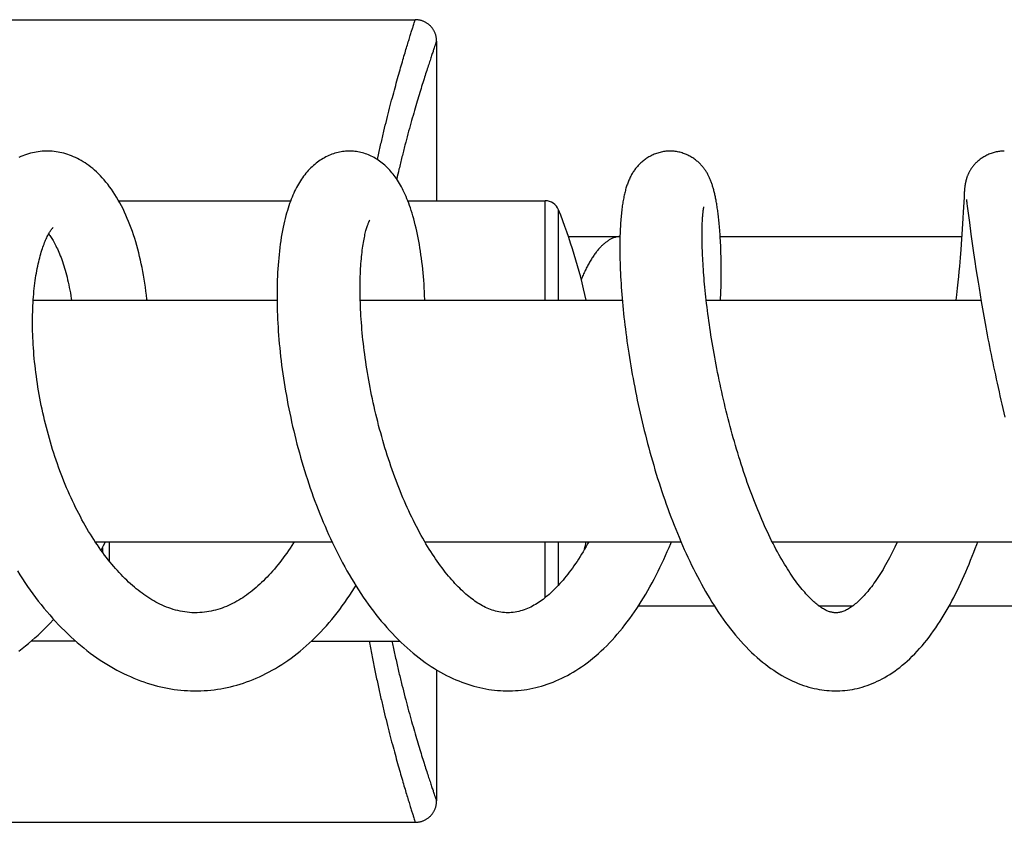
# Model space of a CAD drawing. Header units: millimetres. Extents: x 198 to 322, y 60 to 268.
# Tile 61 of 110: x 287.3 to 294.23, y 100.01 to 105.66. Entities that reach past the tile are written whole.
import ezdxf

# ---------------------------------------------------------------- set-up
doc = ezdxf.new("R2010")
doc.units = ezdxf.units.MM
doc.header["$LTSCALE"] = 30.734
doc.layers.get('0').update_dxf_attribs({"linetype": 'CONTINUOUS'})

msp = doc.modelspace()

# ---------------------------------------------------------------- linework, layer by layer
at = {"color": 7, "linetype": 'Continuous'}
for p, q in [((285.1905, 105.6634), (290.0823, 105.6634)), ((290.2323, 105.5128), (290.2323, 104.3884)), ((293.9503, 104.4559), (293.9498, 104.4494)), ((293.9508, 104.4622), (293.9503, 104.4559)), ((293.9511, 104.4662), (293.9508, 104.4622)), ((293.9515, 104.4701), (293.9511, 104.4662)), ((293.9518, 104.474), (293.9515, 104.4701)), ((293.9522, 104.4779), (293.9518, 104.474)), ((293.9526, 104.4818), (293.9522, 104.4779)), ((293.9531, 104.4857), (293.9526, 104.4818)), ((287.9931, 104.3884), (289.2039, 104.3884)), ((290.0294, 104.3884), (290.9982, 104.3884)), ((293.9476, 104.4135), (293.9419, 104.3076)), ((293.9486, 104.4319), (293.9476, 104.4135)), ((293.9493, 104.4423), (293.9486, 104.4319)), ((293.9498, 104.4494), (293.9493, 104.4423)), ((293.9641, 104.3971), (293.9641, 104.3969)), ((293.9641, 104.3969), (293.9642, 104.3965)), ((293.9642, 104.3965), (293.9644, 104.3956)), ((293.9644, 104.3956), (293.9646, 104.3945)), ((293.9646, 104.3945), (293.9649, 104.3922)), ((293.9649, 104.3922), (293.9654, 104.3891)), ((293.9654, 104.3891), (293.966, 104.3852)), ((293.966, 104.3852), (293.9669, 104.3788)), ((293.9669, 104.3788), (293.9683, 104.3688)), ((293.9683, 104.3688), (293.9707, 104.3506)), ((293.9707, 104.3506), (293.9855, 104.2364)), ((293.9395, 104.266), (293.9372, 104.2261)), ((293.9419, 104.3076), (293.9395, 104.266)), ((293.935, 104.1904), (293.9324, 104.1506)), ((293.9372, 104.2261), (293.935, 104.1904)), ((293.9855, 104.2364), (293.9964, 104.1542)), ((291.1606, 104.1384), (291.524, 104.1384)), ((292.2302, 104.1384), (293.9316, 104.1384)), ((293.9302, 104.1179), (293.9276, 104.0825)), ((293.9324, 104.1506), (293.9302, 104.1179)), ((293.9964, 104.1542), (294.0054, 104.0885)), ((293.9247, 104.0442), (293.9226, 104.0169)), ((293.9276, 104.0825), (293.9247, 104.0442)), ((294.0054, 104.0885), (294.0148, 104.0221)), ((293.9203, 103.9882), (293.9177, 103.9578)), ((293.9226, 104.0169), (293.9203, 103.9882)), ((294.0148, 104.0221), (294.0238, 103.9609)), ((293.9149, 103.9257), (293.9118, 103.8917)), ((293.9177, 103.9578), (293.9149, 103.9257)), ((294.0238, 103.9609), (294.0314, 103.9103)), ((294.0314, 103.9103), (294.04, 103.8552)), ((293.9084, 103.8557), (293.9046, 103.8169)), ((293.9118, 103.8917), (293.9084, 103.8557)), ((294.04, 103.8552), (294.0463, 103.8155)), ((294.0463, 103.8155), (294.0532, 103.7729)), ((294.0532, 103.7729), (294.0607, 103.7272)), ((293.8951, 103.7273), (293.8908, 103.6884)), ((294.0607, 103.7272), (294.0689, 103.6789)), ((287.391, 103.6884), (289.1084, 103.6884)), ((289.6946, 103.6884), (291.5405, 103.6884)), ((292.1319, 103.6884), (294.0673, 103.6884)), ((294.0689, 103.6789), (294.0776, 103.6286)), ((294.0776, 103.6286), (294.0868, 103.577)), ((294.0868, 103.577), (294.0963, 103.5246)), ((287.8275, 101.9884), (289.4954, 101.9884)), ((290.1494, 101.9884), (291.9534, 101.9884)), ((292.5964, 101.9884), (294.5016, 101.9884)), ((287.8778, 101.9457), (287.8778, 101.9159)), ((291.655, 101.5384), (292.1874, 101.5384)), ((292.9235, 101.5384), (293.1669, 101.5384)), ((293.844, 101.5384), (294.7024, 101.5384)), ((287.6901, 101.2884), (287.3768, 101.2884)), ((289.3505, 101.2884), (289.9733, 101.2884)), ((290.2323, 101.0866), (290.2323, 100.164)), ((285.1905, 100.0134), (290.0823, 100.0134))]:
    msp.add_line(p, q, dxfattribs=at)
at = {"color": 9, "linetype": 'Continuous'}
for p, q in [((290.9982, 103.6884), (290.9982, 104.3884)), ((291.091, 103.6884), (291.091, 104.3256)), ((287.9278, 101.8507), (287.9278, 101.9884)), ((290.9982, 101.5957), (290.9982, 101.9884)), ((291.091, 101.6828), (291.091, 101.9884)), ((290.2315, 100.1659), (290.2321, 100.164))]:
    msp.add_line(p, q, dxfattribs=at)
at = {"color": 7, "linetype": 'Continuous'}
for points in [[(290.2323, 105.5134), (290.2323, 105.5156), (290.2321, 105.5203), (290.2319, 105.5249), (290.2314, 105.5295), (290.2309, 105.5341), (290.2302, 105.5386), (290.2293, 105.5432), (290.2283, 105.5477), (290.2272, 105.5522), (290.2259, 105.5566), (290.2245, 105.561), (290.223, 105.5654), (290.2213, 105.5697), (290.2196, 105.5739), (290.2176, 105.5781), (290.2156, 105.5823), (290.2134, 105.5863), (290.2111, 105.5903), (290.2086, 105.5943), (290.2061, 105.5981), (290.2034, 105.6019), (290.2006, 105.6056), (290.1978, 105.6092), (290.1948, 105.6127), (290.1916, 105.6161), (290.1884, 105.6194), (290.1851, 105.6226), (290.1817, 105.6258), (290.1782, 105.6288), (290.1746, 105.6317), (290.1709, 105.6344), (290.1671, 105.6371), (290.1633, 105.6397), (290.1594, 105.6421), (290.1554, 105.6444), (290.1513, 105.6466), (290.1472, 105.6487), (290.143, 105.6506), (290.1387, 105.6524), (290.1344, 105.6541), (290.1301, 105.6556), (290.1257, 105.657), (290.1212, 105.6583), (290.1167, 105.6594), (290.1122, 105.6604), (290.1077, 105.6613), (290.1031, 105.662), (290.0985, 105.6625), (290.0939, 105.663), (290.0893, 105.6633), (290.0847, 105.6634), (290.0823, 105.6634)], [(287.4889, 104.7384), (287.4804, 104.7383), (287.467, 104.7378), (287.4535, 104.737), (287.4399, 104.7357), (287.4263, 104.734), (287.4127, 104.7319), (287.399, 104.7294), (287.3853, 104.7265), (287.3716, 104.7231), (287.3578, 104.7193), (287.3441, 104.715), (287.3304, 104.7103), (287.3166, 104.7052), (287.3029, 104.6996), (287.2893, 104.6936)], [(288.1929, 103.6884), (288.192, 103.6966), (288.1888, 103.725), (288.1852, 103.7531), (288.1814, 103.7811), (288.1773, 103.809), (288.1729, 103.8366), (288.1682, 103.864), (288.1632, 103.8911), (288.1579, 103.9181), (288.1524, 103.9447), (288.1466, 103.9711), (288.1404, 103.9972), (288.134, 104.0231), (288.1273, 104.0486), (288.1204, 104.0739), (288.1131, 104.0989), (288.1055, 104.1236), (288.0976, 104.148), (288.0894, 104.172), (288.0809, 104.1957), (288.0722, 104.2191), (288.0631, 104.2422), (288.0536, 104.2649), (288.0439, 104.2872), (288.0339, 104.3092), (288.0235, 104.3309), (288.0127, 104.3522), (288.0016, 104.3731), (287.9902, 104.3936), (287.9785, 104.4136), (287.9665, 104.4331), (287.9543, 104.4519), (287.9418, 104.4702), (287.9292, 104.4878), (287.9163, 104.5047), (287.9034, 104.5209), (287.8902, 104.5364), (287.877, 104.5513), (287.8637, 104.5655), (287.8503, 104.579), (287.8369, 104.5918), (287.8234, 104.6039), (287.81, 104.6154), (287.7965, 104.6263), (287.783, 104.6366), (287.7695, 104.6462), (287.756, 104.6554), (287.7425, 104.6639), (287.729, 104.672), (287.7154, 104.6795), (287.7019, 104.6866), (287.6883, 104.6931), (287.6747, 104.6992), (287.6611, 104.7048), (287.6475, 104.71), (287.6339, 104.7147), (287.6203, 104.719), (287.6067, 104.7228), (287.593, 104.7263), (287.5794, 104.7292), (287.5658, 104.7318), (287.5522, 104.7339), (287.5386, 104.7356), (287.525, 104.7369), (287.5115, 104.7378), (287.4979, 104.7383), (287.4889, 104.7384)], [(289.6187, 104.7384), (289.6119, 104.7384), (289.6016, 104.738), (289.5912, 104.7373), (289.5807, 104.7363), (289.5702, 104.7349), (289.5596, 104.7332), (289.5489, 104.7312), (289.5381, 104.7288), (289.5274, 104.7261), (289.5166, 104.723), (289.5058, 104.7196), (289.495, 104.7158), (289.4843, 104.7117), (289.4737, 104.7072), (289.4632, 104.7024), (289.4528, 104.6973), (289.4425, 104.6919), (289.4324, 104.6862), (289.4224, 104.6802), (289.4125, 104.6739), (289.4027, 104.6672), (289.393, 104.6602), (289.3834, 104.6528), (289.3738, 104.6451), (289.3644, 104.637), (289.3551, 104.6286), (289.346, 104.6199), (289.3371, 104.6109), (289.3283, 104.6016), (289.3198, 104.592), (289.3114, 104.5822), (289.3033, 104.572), (289.2954, 104.5617), (289.2876, 104.551), (289.2801, 104.5401), (289.2727, 104.5289), (289.2655, 104.5174), (289.2585, 104.5056), (289.2517, 104.4935), (289.245, 104.4811), (289.2385, 104.4684), (289.2322, 104.4554), (289.226, 104.442), (289.2199, 104.4283), (289.214, 104.4142), (289.2082, 104.3997), (289.2025, 104.3848), (289.197, 104.3694), (289.1915, 104.3535), (289.1862, 104.3371), (289.181, 104.3202), (289.1758, 104.3025), (289.1708, 104.2842), (289.1658, 104.265), (289.1609, 104.2448), (289.156, 104.2238), (289.1513, 104.2018), (289.1468, 104.1791), (289.1425, 104.1557), (289.1384, 104.1319), (289.1347, 104.1079), (289.1311, 104.0837), (289.1279, 104.0593), (289.125, 104.0349), (289.1223, 104.0102), (289.1199, 103.9854), (289.1177, 103.9604), (289.1157, 103.9351), (289.1139, 103.9095), (289.1124, 103.8837), (289.1112, 103.8575), (289.1101, 103.8311), (289.1093, 103.8044), (289.1087, 103.7775), (289.1083, 103.7504), (289.1082, 103.7231), (289.1083, 103.6956), (289.1086, 103.668), (289.1092, 103.6402), (289.1099, 103.6122), (289.1109, 103.5842), (289.1122, 103.556), (289.1136, 103.5275), (289.1153, 103.4989), (289.1172, 103.47), (289.1193, 103.441), (289.1217, 103.4117), (289.1243, 103.3822), (289.1272, 103.3526), (289.1303, 103.3227), (289.1336, 103.2927), (289.1371, 103.2625), (289.1409, 103.2322), (289.1449, 103.2018), (289.1492, 103.1712), (289.1537, 103.1406), (289.1584, 103.1099), (289.1634, 103.0791), (289.1686, 103.0482), (289.174, 103.0173), (289.1796, 102.9865), (289.1855, 102.9556), (289.1916, 102.9247), (289.1979, 102.8937), (289.2045, 102.8628), (289.2113, 102.8318), (289.2183, 102.8008), (289.2256, 102.7698), (289.2331, 102.7387), (289.2409, 102.7076), (289.2489, 102.6764), (289.2572, 102.6453), (289.2657, 102.6141), (289.2744, 102.5829), (289.2834, 102.5518), (289.2927, 102.5206), (289.3022, 102.4896), (289.3119, 102.4586), (289.3219, 102.4277), (289.332, 102.3969), (289.3425, 102.3662), (289.3531, 102.3357), (289.364, 102.3053), (289.3751, 102.275), (289.3864, 102.2449), (289.3979, 102.215), (289.4097, 102.1853), (289.4217, 102.1557), (289.4339, 102.1264), (289.4463, 102.0972), (289.4589, 102.0682), (289.4719, 102.0393), (289.4851, 102.0105), (289.4986, 101.9818), (289.5124, 101.9531), (289.5264, 101.9245), (289.5408, 101.8961), (289.5555, 101.8678), (289.5704, 101.8397), (289.5856, 101.8119), (289.601, 101.7842), (289.6167, 101.7568), (289.6327, 101.7297), (289.6489, 101.7028), (289.6653, 101.6763), (289.682, 101.65), (289.699, 101.6241), (289.7161, 101.5985), (289.7336, 101.5733), (289.7512, 101.5485), (289.769, 101.524), (289.7871, 101.4999), (289.8054, 101.4762), (289.824, 101.4529), (289.8429, 101.4299), (289.862, 101.4072), (289.8814, 101.3849), (289.9012, 101.363), (289.9212, 101.3414), (289.9415, 101.3202), (289.9619, 101.2996), (289.9825, 101.2794), (290.0033, 101.2599), (290.0243, 101.2408), (290.0453, 101.2224), (290.0665, 101.2045), (290.0878, 101.1872), (290.1091, 101.1704), (290.1305, 101.1543), (290.152, 101.1388), (290.1735, 101.1239), (290.1951, 101.1097), (290.2167, 101.096), (290.2382, 101.083), (290.2598, 101.0705), (290.2813, 101.0587), (290.3028, 101.0475), (290.3243, 101.0368), (290.3458, 101.0268), (290.3672, 101.0173), (290.3886, 101.0084), (290.41, 101), (290.4313, 100.9922), (290.4525, 100.9849), (290.4738, 100.9782), (290.4949, 100.972), (290.516, 100.9664), (290.537, 100.9613), (290.5579, 100.9567), (290.5787, 100.9527), (290.5994, 100.9491), (290.6201, 100.9461), (290.6406, 100.9436), (290.6611, 100.9416), (290.6815, 100.9401), (290.7018, 100.939), (290.722, 100.9385), (290.7339, 100.9384)], [(290.1495, 103.6884), (290.1494, 103.694), (290.1483, 103.7215), (290.147, 103.7488), (290.1454, 103.7759), (290.1437, 103.8028), (290.1418, 103.8295), (290.1396, 103.8559), (290.1372, 103.8821), (290.1347, 103.9081), (290.1319, 103.9338), (290.1289, 103.9591), (290.1257, 103.9842), (290.1224, 104.0089), (290.1188, 104.0332), (290.115, 104.0573), (290.111, 104.081), (290.1068, 104.1046), (290.1024, 104.1279), (290.0977, 104.1512), (290.0927, 104.1742), (290.0876, 104.1969), (290.0822, 104.2192), (290.0767, 104.2409), (290.071, 104.2619), (290.0653, 104.282), (290.0595, 104.3014), (290.0537, 104.32), (290.0478, 104.3379), (290.0418, 104.3551), (290.0358, 104.3717), (290.0297, 104.3878), (290.0235, 104.4033), (290.0172, 104.4183), (290.0109, 104.4328), (290.0045, 104.4468), (289.9979, 104.4604), (289.9913, 104.4736), (289.9846, 104.4865), (289.9777, 104.4989), (289.9707, 104.5111), (289.9635, 104.5229), (289.9563, 104.5343), (289.9488, 104.5455), (289.9413, 104.5563), (289.9337, 104.5667), (289.9259, 104.5768), (289.918, 104.5866), (289.91, 104.596), (289.9018, 104.6052), (289.8936, 104.614), (289.8851, 104.6226), (289.8765, 104.6308), (289.8678, 104.6388), (289.8588, 104.6466), (289.8498, 104.654), (289.8405, 104.6611), (289.8312, 104.668), (289.8217, 104.6745), (289.8121, 104.6808), (289.8023, 104.6867), (289.7925, 104.6923), (289.7825, 104.6976), (289.7725, 104.7026), (289.7623, 104.7073), (289.752, 104.7117), (289.7416, 104.7158), (289.7311, 104.7195), (289.7205, 104.7229), (289.7099, 104.726), (289.6993, 104.7287), (289.6887, 104.7311), (289.6781, 104.7332), (289.6676, 104.7349), (289.657, 104.7362), (289.6466, 104.7373), (289.6361, 104.738), (289.6258, 104.7384), (289.6187, 104.7384)], [(291.8774, 104.7384), (291.8723, 104.7384), (291.8644, 104.7381), (291.8564, 104.7376), (291.8483, 104.7369), (291.8401, 104.7359), (291.8318, 104.7346), (291.8235, 104.7331), (291.8152, 104.7314), (291.8069, 104.7294), (291.7986, 104.7271), (291.7903, 104.7246), (291.7821, 104.7219), (291.774, 104.719), (291.766, 104.7158), (291.7581, 104.7124), (291.7503, 104.7088), (291.7427, 104.7051), (291.7352, 104.7012), (291.728, 104.6971), (291.7209, 104.6929), (291.714, 104.6886), (291.7074, 104.6842), (291.701, 104.6797), (291.6947, 104.6751), (291.6887, 104.6704), (291.6829, 104.6657), (291.6773, 104.6609), (291.6719, 104.6561), (291.6666, 104.6512), (291.6615, 104.6463), (291.6566, 104.6413), (291.6518, 104.6362), (291.6472, 104.6311), (291.6426, 104.6258), (291.6382, 104.6205), (291.6338, 104.615), (291.6296, 104.6094), (291.6254, 104.6036), (291.6213, 104.5978), (291.6174, 104.5919), (291.6136, 104.5859), (291.6099, 104.5798), (291.6064, 104.5737), (291.6029, 104.5675), (291.5996, 104.5612), (291.5964, 104.5548), (291.5932, 104.5483), (291.5901, 104.5416), (291.5871, 104.5349), (291.5842, 104.5279), (291.5814, 104.5209), (291.5787, 104.5137), (291.576, 104.5065), (291.5735, 104.4991), (291.571, 104.4917), (291.5686, 104.4841), (291.5663, 104.4764), (291.5641, 104.4686), (291.5619, 104.4606), (291.5598, 104.4525), (291.5577, 104.4442), (291.5557, 104.4358), (291.5538, 104.4273), (291.552, 104.4186), (291.5502, 104.4097), (291.5484, 104.4006), (291.5467, 104.3914), (291.5451, 104.3819), (291.5435, 104.3723), (291.542, 104.3624), (291.5405, 104.3523), (291.5391, 104.342), (291.5377, 104.3314), (291.5364, 104.3205), (291.5351, 104.3093), (291.5339, 104.2978), (291.5327, 104.2859), (291.5316, 104.2738), (291.5305, 104.2612), (291.5295, 104.2482), (291.5285, 104.2348), (291.5276, 104.2209), (291.5268, 104.2065), (291.526, 104.1914), (291.5253, 104.1758), (291.5247, 104.1594), (291.5241, 104.1423), (291.5237, 104.1243), (291.5233, 104.1054), (291.523, 104.0856), (291.5229, 104.065), (291.523, 104.0436), (291.5231, 104.0215), (291.5234, 103.9988), (291.5239, 103.9757), (291.5245, 103.9522), (291.5253, 103.9285), (291.5263, 103.9044), (291.5273, 103.8802), (291.5286, 103.8556), (291.53, 103.8308), (291.5315, 103.8057), (291.5332, 103.7803), (291.5351, 103.7547), (291.5371, 103.7288), (291.5392, 103.7026), (291.5416, 103.6762), (291.544, 103.6496), (291.5467, 103.6229), (291.5494, 103.5959), (291.5524, 103.5688), (291.5555, 103.5414), (291.5587, 103.5139), (291.5622, 103.4861), (291.5658, 103.4581), (291.5695, 103.4299), (291.5734, 103.4014), (291.5775, 103.3728), (291.5818, 103.3439), (291.5863, 103.3148), (291.5909, 103.2855), (291.5957, 103.2561), (291.6006, 103.2265), (291.6058, 103.1967), (291.6111, 103.1669), (291.6165, 103.1369), (291.6222, 103.1068), (291.628, 103.0766), (291.6339, 103.0464), (291.6401, 103.0161), (291.6464, 102.9858), (291.6528, 102.9554), (291.6594, 102.925), (291.6662, 102.8946), (291.6732, 102.8641), (291.6803, 102.8336), (291.6877, 102.8031), (291.6951, 102.7725), (291.7028, 102.7418), (291.7107, 102.7111), (291.7187, 102.6804), (291.727, 102.6496), (291.7354, 102.6188), (291.744, 102.588), (291.7527, 102.5573), (291.7617, 102.5265), (291.7708, 102.4958), (291.7801, 102.4651), (291.7896, 102.4345), (291.7993, 102.404), (291.8091, 102.3736), (291.8191, 102.3433), (291.8292, 102.3132), (291.8395, 102.2832), (291.85, 102.2533), (291.8607, 102.2236), (291.8715, 102.194), (291.8825, 102.1646), (291.8936, 102.1353), (291.905, 102.1061), (291.9165, 102.0771), (291.9282, 102.0483), (291.9401, 102.0196), (291.9522, 101.9911), (291.9645, 101.9627), (291.9769, 101.9346), (291.9896, 101.9066), (292.0024, 101.8788), (292.0154, 101.8512), (292.0286, 101.8239), (292.042, 101.7967), (292.0555, 101.7699), (292.0693, 101.7433), (292.0832, 101.7169), (292.0973, 101.6908), (292.1117, 101.6649), (292.1262, 101.6393), (292.141, 101.614), (292.156, 101.5889), (292.1712, 101.564), (292.1867, 101.5394), (292.2025, 101.5151), (292.2186, 101.491), (292.2349, 101.4671), (292.2515, 101.4435), (292.2684, 101.4202), (292.2856, 101.3972), (292.3031, 101.3746), (292.3208, 101.3523), (292.3388, 101.3305), (292.357, 101.3091), (292.3754, 101.2882), (292.3941, 101.2678), (292.4129, 101.2479), (292.4318, 101.2286), (292.451, 101.2099), (292.4702, 101.1918), (292.4896, 101.1743), (292.5091, 101.1575)], [(292.2327, 103.6884), (292.2333, 103.7027), (292.2343, 103.729), (292.2351, 103.755), (292.2358, 103.7807), (292.2364, 103.8061), (292.2368, 103.8314), (292.2371, 103.8564), (292.2372, 103.8813), (292.2373, 103.9058), (292.2372, 103.9299), (292.2369, 103.9534), (292.2366, 103.9759), (292.2362, 103.9976), (292.2356, 104.0183), (292.235, 104.0382), (292.2343, 104.0572), (292.2336, 104.0755), (292.2328, 104.093), (292.2319, 104.1098), (292.231, 104.1259), (292.23, 104.1414), (292.2291, 104.1563), (292.228, 104.1707), (292.227, 104.1845), (292.2259, 104.1979), (292.2248, 104.2108), (292.2237, 104.2233), (292.2225, 104.2354), (292.2214, 104.2472), (292.2202, 104.2586), (292.2189, 104.2698), (292.2177, 104.2806), (292.2164, 104.2912), (292.2151, 104.3015), (292.2138, 104.3115), (292.2125, 104.3213), (292.2111, 104.3308), (292.2098, 104.3401), (292.2084, 104.3492), (292.207, 104.3581), (292.2055, 104.3669), (292.2041, 104.3754), (292.2026, 104.3837), (292.2011, 104.3919), (292.1996, 104.4), (292.198, 104.4079), (292.1964, 104.4156), (292.1948, 104.4232), (292.1932, 104.4306), (292.1915, 104.4379), (292.1898, 104.4451), (292.1881, 104.4521), (292.1863, 104.459), (292.1845, 104.4658), (292.1827, 104.4725), (292.1808, 104.479), (292.179, 104.4854), (292.177, 104.4917), (292.1751, 104.498), (292.173, 104.5041), (292.171, 104.5102), (292.1689, 104.5161), (292.1667, 104.522), (292.1645, 104.5277), (292.1623, 104.5333), (292.1601, 104.5388), (292.1578, 104.5442), (292.1554, 104.5495), (292.153, 104.5547), (292.1506, 104.5598), (292.1481, 104.5649), (292.1455, 104.5699), (292.1429, 104.5748), (292.1402, 104.5798), (292.1373, 104.5847), (292.1344, 104.5896), (292.1314, 104.5945), (292.1282, 104.5994), (292.1249, 104.6043), (292.1215, 104.6092), (292.118, 104.614), (292.1144, 104.6188), (292.1106, 104.6236), (292.1068, 104.6283), (292.1028, 104.633), (292.0988, 104.6376), (292.0946, 104.6421), (292.0903, 104.6466), (292.0859, 104.651), (292.0813, 104.6554), (292.0766, 104.6598), (292.0716, 104.6641), (292.0665, 104.6685), (292.0611, 104.6729), (292.0554, 104.6772), (292.0495, 104.6816), (292.0434, 104.6859), (292.037, 104.6901), (292.0304, 104.6943), (292.0235, 104.6984), (292.0164, 104.7024), (292.0091, 104.7062), (292.0016, 104.7099), (291.9939, 104.7134), (291.9862, 104.7166), (291.9783, 104.7197), (291.9703, 104.7226), (291.9623, 104.7252), (291.9542, 104.7276), (291.9461, 104.7298), (291.938, 104.7317), (291.9299, 104.7334), (291.9219, 104.7348), (291.9139, 104.736), (291.906, 104.7369), (291.8981, 104.7376), (291.8903, 104.7381), (291.8826, 104.7384), (291.8774, 104.7384)], [(294.2315, 104.7384), (294.2268, 104.7384), (294.2196, 104.7382), (294.2123, 104.7377), (294.2049, 104.7371), (294.1975, 104.7362), (294.1901, 104.7351), (294.1827, 104.7339), (294.1752, 104.7324), (294.1677, 104.7307), (294.1602, 104.7287), (294.1528, 104.7266), (294.1453, 104.7242), (294.1378, 104.7216), (294.1304, 104.7188), (294.1229, 104.7158), (294.1155, 104.7125), (294.1082, 104.7091), (294.101, 104.7054), (294.094, 104.7016), (294.0872, 104.6977), (294.0806, 104.6936), (294.0743, 104.6895), (294.0682, 104.6853), (294.0623, 104.6811), (294.0567, 104.6768), (294.0513, 104.6725), (294.0461, 104.6681), (294.0411, 104.6638), (294.0363, 104.6593), (294.0317, 104.6549), (294.0273, 104.6504), (294.023, 104.6459), (294.019, 104.6414), (294.0151, 104.637), (294.0114, 104.6325), (294.0079, 104.6281), (294.0046, 104.6237), (294.0015, 104.6194), (293.9985, 104.6151), (293.9957, 104.6109), (293.993, 104.6067), (293.9905, 104.6025), (293.9881, 104.5984), (293.9858, 104.5944), (293.9837, 104.5904), (293.9817, 104.5865), (293.9798, 104.5826), (293.9781, 104.5789), (293.9764, 104.5752), (293.9749, 104.5717), (293.9735, 104.5683), (293.9721, 104.5649), (293.9709, 104.5617), (293.9697, 104.5586), (293.9686, 104.5556), (293.9676, 104.5526), (293.9667, 104.5497), (293.9658, 104.5469), (293.9649, 104.5442), (293.9641, 104.5415), (293.9633, 104.5388), (293.9626, 104.5361), (293.9619, 104.5335), (293.9612, 104.5309), (293.9606, 104.5283), (293.96, 104.5258), (293.9594, 104.5232), (293.9588, 104.5208), (293.9583, 104.5183), (293.9578, 104.5159), (293.9574, 104.5135), (293.9569, 104.5112), (293.9565, 104.5089), (293.9561, 104.5067), (293.9557, 104.5045), (293.9554, 104.5023), (293.955, 104.5001), (293.9547, 104.498), (293.9544, 104.4959), (293.9541, 104.4938), (293.9538, 104.4917), (293.9536, 104.4897), (293.9531, 104.4857)], [(293.0446, 101.4884), (293.0394, 101.4885), (293.0331, 101.4889), (293.0271, 101.4896), (293.0213, 101.4904), (293.0157, 101.4915), (293.0102, 101.4928), (293.0047, 101.4943), (292.9992, 101.4961), (292.9936, 101.4981), (292.9879, 101.5003), (292.9821, 101.5028), (292.9762, 101.5055), (292.9701, 101.5086), (292.9639, 101.5119), (292.9575, 101.5156), (292.9511, 101.5195), (292.9445, 101.5236), (292.9379, 101.5281), (292.9312, 101.5328), (292.9245, 101.5377), (292.9177, 101.5429), (292.9108, 101.5484), (292.9039, 101.5541), (292.8968, 101.5601), (292.8896, 101.5665), (292.8822, 101.5733), (292.8745, 101.5805), (292.8667, 101.5881), (292.8588, 101.5961), (292.8506, 101.6045), (292.8423, 101.6134), (292.8338, 101.6227), (292.8252, 101.6324), (292.8164, 101.6425), (292.8075, 101.6531), (292.7985, 101.6641), (292.7894, 101.6756), (292.7801, 101.6874), (292.7708, 101.6998), (292.7613, 101.7126), (292.7518, 101.7258), (292.7422, 101.7394), (292.7326, 101.7534), (292.723, 101.7677), (292.7133, 101.7825), (292.7036, 101.7977), (292.6937, 101.8133), (292.6838, 101.8295), (292.6738, 101.8463), (292.6637, 101.8636), (292.6535, 101.8813), (292.6433, 101.8995), (292.6332, 101.918), (292.623, 101.9369), (292.6129, 101.9562), (292.6027, 101.9759), (292.5926, 101.9959), (292.5825, 102.0163), (292.5725, 102.0371), (292.5625, 102.0581), (292.5525, 102.0795), (292.5426, 102.1012), (292.5328, 102.1232), (292.5231, 102.1455), (292.5134, 102.168), (292.5038, 102.1908), (292.4942, 102.2138), (292.4848, 102.2371), (292.4754, 102.2606), (292.4661, 102.2843), (292.457, 102.3083), (292.4479, 102.3325), (292.4388, 102.3569), (292.4299, 102.3815), (292.4211, 102.4064), (292.4123, 102.4315), (292.4036, 102.4569), (292.395, 102.4825), (292.3865, 102.5083), (292.378, 102.5343), (292.3697, 102.5605), (292.3615, 102.5869), (292.3533, 102.6133), (292.3453, 102.6399), (292.3375, 102.6665), (292.3297, 102.6933), (292.3221, 102.72), (292.3146, 102.7468), (292.3073, 102.7737), (292.3001, 102.8006), (292.293, 102.8275), (292.286, 102.8545), (292.2791, 102.8815), (292.2724, 102.9085), (292.2658, 102.9356), (292.2593, 102.9627), (292.253, 102.9899), (292.2467, 103.0171), (292.2406, 103.0443), (292.2346, 103.0715), (292.2288, 103.0987), (292.223, 103.1259), (292.2174, 103.1531), (292.212, 103.1801), (292.2067, 103.2071), (292.2015, 103.2339), (292.1965, 103.2606), (292.1916, 103.2871), (292.1868, 103.3134), (292.1822, 103.3396), (292.1777, 103.3657), (292.1734, 103.3916), (292.1692, 103.4173), (292.1652, 103.4428), (292.1613, 103.4682), (292.1575, 103.4935), (292.1538, 103.5185), (292.1503, 103.5434), (292.1469, 103.568), (292.1436, 103.5925), (292.1405, 103.6168), (292.1375, 103.6408), (292.1346, 103.6647), (292.1319, 103.6883), (292.1293, 103.7116), (292.1268, 103.7347), (292.1245, 103.7574), (292.1222, 103.7798), (292.1201, 103.8019), (292.1182, 103.8237), (292.1163, 103.845), (292.1146, 103.866), (292.113, 103.8866), (292.1116, 103.9069), (292.1102, 103.9268), (292.109, 103.9463), (292.1079, 103.9654), (292.1069, 103.9842), (292.1059, 104.0026), (292.1052, 104.0206), (292.1045, 104.0382), (292.1039, 104.0554), (292.1034, 104.0723), (292.103, 104.0887), (292.1027, 104.1047), (292.1025, 104.1203), (292.1024, 104.1354), (292.1024, 104.1499), (292.1024, 104.1639), (292.1025, 104.1771), (292.1027, 104.1897), (292.103, 104.2016), (292.1033, 104.2128), (292.1037, 104.2233), (292.104, 104.2331), (292.1045, 104.2423), (292.1049, 104.251), (292.1054, 104.2592), (292.1059, 104.2669), (292.1064, 104.2741), (292.1069, 104.281), (292.1074, 104.2874), (292.108, 104.2934), (292.1085, 104.2991), (292.1091, 104.3043), (292.1096, 104.3093), (292.1102, 104.3139), (292.1107, 104.3182), (292.1112, 104.3221), (292.1117, 104.3257), (292.1122, 104.329), (292.1127, 104.3319), (292.1131, 104.3346), (292.1136, 104.337), (292.1139, 104.339), (292.1143, 104.3407), (292.1146, 104.3422), (292.1148, 104.3434), (292.115, 104.3443), (292.1152, 104.3449), (292.1152, 104.3451)], [(290.7339, 101.4884), (290.7234, 101.4886), (290.71, 101.4893), (290.6969, 101.4906), (290.6841, 101.4923), (290.6715, 101.4945), (290.6592, 101.4971), (290.647, 101.5002), (290.635, 101.5036), (290.6232, 101.5075), (290.6115, 101.5117), (290.5999, 101.5163), (290.5884, 101.5212), (290.5771, 101.5265), (290.5659, 101.5321), (290.5547, 101.538), (290.5438, 101.5442), (290.533, 101.5506), (290.5224, 101.5572), (290.5119, 101.5641), (290.5017, 101.5711), (290.4914, 101.5784), (290.4812, 101.586), (290.4708, 101.594), (290.4603, 101.6023), (290.4497, 101.6111), (290.439, 101.6203), (290.4282, 101.6298), (290.4173, 101.6397), (290.4063, 101.65), (290.3953, 101.6607), (290.3843, 101.6718), (290.3731, 101.6833), (290.3619, 101.6951), (290.3506, 101.7074), (290.3393, 101.7201), (290.3279, 101.7332), (290.3165, 101.7467), (290.3051, 101.7605), (290.2937, 101.7748), (290.2823, 101.7894), (290.2709, 101.8043), (290.2595, 101.8196), (290.2482, 101.8352), (290.2369, 101.8512), (290.2255, 101.8676), (290.2142, 101.8844), (290.2029, 101.9015), (290.1916, 101.9191), (290.1803, 101.9371), (290.169, 101.9555), (290.1577, 101.9743), (290.1464, 101.9935), (290.1352, 102.0131), (290.124, 102.033), (290.1129, 102.0532), (290.1018, 102.0738), (290.0908, 102.0949), (290.0797, 102.1164), (290.0688, 102.1382), (290.0579, 102.1604), (290.0471, 102.1829), (290.0365, 102.2056), (290.026, 102.2285), (290.0157, 102.2516), (290.0055, 102.2748), (289.9954, 102.2983), (289.9855, 102.322), (289.9758, 102.3459), (289.9661, 102.37), (289.9566, 102.3944), (289.9472, 102.4191), (289.9379, 102.444), (289.9287, 102.4691), (289.9197, 102.4945), (289.9108, 102.52), (289.9021, 102.5456), (289.8935, 102.5714), (289.8851, 102.5974), (289.8769, 102.6234), (289.8688, 102.6495), (289.861, 102.6757), (289.8532, 102.702), (289.8457, 102.7283), (289.8384, 102.7547), (289.8312, 102.7811), (289.8242, 102.8076), (289.8174, 102.8341), (289.8108, 102.8606), (289.8043, 102.8871), (289.7981, 102.9136), (289.792, 102.9402), (289.7861, 102.9668), (289.7803, 102.9935), (289.7748, 103.0201), (289.7694, 103.0467), (289.7642, 103.0733), (289.7592, 103.0999), (289.7544, 103.1263), (289.7498, 103.1527), (289.7453, 103.179), (289.7411, 103.2052), (289.737, 103.2312), (289.7331, 103.2571), (289.7294, 103.2829), (289.7259, 103.3085), (289.7226, 103.3339), (289.7195, 103.3592), (289.7165, 103.3843), (289.7138, 103.4092), (289.7112, 103.4339), (289.7088, 103.4585), (289.7066, 103.4828), (289.7046, 103.5069), (289.7027, 103.5308), (289.701, 103.5545), (289.6995, 103.578), (289.6982, 103.6012), (289.697, 103.6242), (289.696, 103.6469), (289.6952, 103.6693), (289.6945, 103.6914), (289.694, 103.7132), (289.6937, 103.7347), (289.6935, 103.7558), (289.6935, 103.7766), (289.6936, 103.797), (289.6939, 103.817), (289.6943, 103.8366), (289.6948, 103.8558), (289.6955, 103.8746), (289.6963, 103.893), (289.6973, 103.911), (289.6983, 103.9286), (289.6995, 103.9457), (289.7008, 103.9625), (289.7022, 103.9789), (289.7038, 103.9949), (289.7054, 104.0105), (289.7071, 104.0257), (289.7089, 104.0404), (289.7108, 104.0546), (289.7128, 104.0684), (289.7148, 104.0817), (289.7169, 104.0945), (289.7191, 104.1068), (289.7212, 104.1186), (289.7235, 104.1299), (289.7257, 104.1406), (289.728, 104.1509), (289.7302, 104.1606), (289.7325, 104.1698), (289.7348, 104.1785), (289.737, 104.1867), (289.7392, 104.1944), (289.7414, 104.2016), (289.7435, 104.2082), (289.7455, 104.2142), (289.7474, 104.2197), (289.7492, 104.2248), (289.751, 104.2293), (289.7526, 104.2334), (289.7542, 104.2371), (289.7556, 104.2404), (289.7569, 104.2433), (289.7581, 104.2458), (289.7592, 104.248), (289.7601, 104.2498), (289.7609, 104.2512), (289.7615, 104.2523), (289.762, 104.2531), (289.7621, 104.2533)], [(288.5354, 101.4885), (288.5246, 101.4886), (288.5082, 101.4891), (288.4917, 101.4902), (288.4752, 101.4919), (288.4587, 101.494), (288.4422, 101.4967), (288.4258, 101.4998), (288.4094, 101.5035), (288.3931, 101.5077), (288.3769, 101.5124), (288.3609, 101.5175), (288.345, 101.523), (288.3294, 101.529), (288.3139, 101.5353), (288.2987, 101.542), (288.2837, 101.549), (288.269, 101.5564), (288.2545, 101.564), (288.2403, 101.5719), (288.2262, 101.5801), (288.2123, 101.5886), (288.1986, 101.5974), (288.1849, 101.6066), (288.1712, 101.616), (288.1576, 101.6258), (288.1441, 101.636), (288.1305, 101.6465), (288.117, 101.6573), (288.1035, 101.6686), (288.09, 101.6802), (288.0765, 101.6921), (288.0631, 101.7044), (288.0497, 101.717), (288.0364, 101.73), (288.0231, 101.7433), (288.0099, 101.7569), (287.9967, 101.7709), (287.9836, 101.7852), (287.9706, 101.7998), (287.9576, 101.8147), (287.9447, 101.83), (287.9319, 101.8456), (287.919, 101.8616), (287.9062, 101.878), (287.8934, 101.8948), (287.8806, 101.912), (287.8679, 101.9295), (287.8553, 101.9474), (287.8427, 101.9657), (287.8303, 101.9842), (287.8179, 102.0031), (287.8056, 102.0223), (287.7934, 102.0418), (287.7814, 102.0616), (287.7694, 102.0817), (287.7576, 102.1021), (287.7459, 102.1228), (287.7343, 102.1438), (287.7229, 102.1651), (287.7116, 102.1866), (287.7004, 102.2084), (287.6894, 102.2305), (287.6785, 102.2528), (287.6678, 102.2754), (287.6572, 102.2982), (287.6467, 102.3213), (287.6365, 102.3446), (287.6264, 102.3681), (287.6165, 102.3918), (287.6067, 102.4157), (287.5972, 102.4397), (287.5878, 102.464), (287.5786, 102.4884), (287.5696, 102.513), (287.5608, 102.5378), (287.5522, 102.5626), (287.5437, 102.5877), (287.5355, 102.6129), (287.5275, 102.6382), (287.5197, 102.6637), (287.512, 102.6893), (287.5046, 102.715), (287.4974, 102.7408), (287.4904, 102.7667), (287.4836, 102.7926), (287.4771, 102.8185), (287.4708, 102.8444), (287.4647, 102.8703), (287.4588, 102.8962), (287.4532, 102.9221), (287.4478, 102.9479), (287.4427, 102.9738), (287.4377, 102.9996), (287.433, 103.0253), (287.4285, 103.051), (287.4243, 103.0767), (287.4202, 103.1023), (287.4164, 103.1279), (287.4129, 103.1534), (287.4095, 103.1788), (287.4064, 103.2041), (287.4035, 103.2293), (287.4008, 103.2543), (287.3984, 103.2792), (287.3962, 103.3039), (287.3942, 103.3284), (287.3924, 103.3527), (287.3909, 103.3769), (287.3896, 103.4008), (287.3884, 103.4245), (287.3875, 103.4481), (287.3869, 103.4714), (287.3864, 103.4945), (287.3861, 103.5173), (287.3861, 103.54), (287.3862, 103.5625), (287.3865, 103.5847), (287.3871, 103.6066), (287.3878, 103.6283), (287.3887, 103.6496), (287.3899, 103.6707), (287.3911, 103.6914), (287.3926, 103.7118), (287.3943, 103.7319), (287.3961, 103.7516), (287.3981, 103.7709), (287.4002, 103.7899), (287.4025, 103.8084), (287.4049, 103.8267), (287.4075, 103.8445), (287.4102, 103.862), (287.4131, 103.8792), (287.4161, 103.8959), (287.4192, 103.9123), (287.4225, 103.9284), (287.4259, 103.944), (287.4293, 103.9592), (287.4329, 103.9739), (287.4365, 103.9882), (287.4402, 104.002), (287.444, 104.0153), (287.4478, 104.028), (287.4516, 104.0403), (287.4554, 104.052), (287.4593, 104.0633), (287.4632, 104.0741), (287.467, 104.0844), (287.4709, 104.0942), (287.4747, 104.1035), (287.4785, 104.1124), (287.4822, 104.1208), (287.4859, 104.1288), (287.4896, 104.1363), (287.4932, 104.1434), (287.4967, 104.15), (287.5001, 104.1562), (287.5035, 104.162), (287.5066, 104.1673), (287.5097, 104.1722), (287.5126, 104.1766), (287.5154, 104.1807), (287.518, 104.1843), (287.5204, 104.1876), (287.5226, 104.1905), (287.5247, 104.193), (287.5265, 104.1952), (287.5282, 104.197), (287.5296, 104.1986), (287.5308, 104.1998), (287.5317, 104.2007), (287.5319, 104.2009)], [(287.4997, 104.1555), (287.4998, 104.1554), (287.5039, 104.1499), (287.5082, 104.144), (287.5126, 104.1377), (287.517, 104.1309), (287.5216, 104.1238), (287.5263, 104.1162), (287.531, 104.1081), (287.5359, 104.0996), (287.5408, 104.0907), (287.5457, 104.0813), (287.5508, 104.0713), (287.5558, 104.0609), (287.561, 104.05), (287.5661, 104.0386), (287.5712, 104.0267), (287.5764, 104.0144), (287.5815, 104.0016), (287.5866, 103.9883), (287.5917, 103.9745), (287.5966, 103.9603), (287.6016, 103.9457), (287.6064, 103.9308), (287.6111, 103.9154), (287.6158, 103.8997), (287.6203, 103.8836), (287.6247, 103.8672), (287.629, 103.8503), (287.6332, 103.833), (287.6373, 103.8152), (287.6413, 103.797), (287.6452, 103.7783), (287.6489, 103.7593), (287.6524, 103.7399), (287.6558, 103.7202), (287.6591, 103.7001), (287.6608, 103.6884)], [(293.9046, 103.8169), (293.9002, 103.7741), (293.8977, 103.7512), (293.8951, 103.7273)], [(294.0963, 103.5246), (294.1012, 103.4981), (294.1062, 103.4713), (294.1113, 103.4444), (294.1165, 103.4172), (294.1218, 103.3897), (294.1273, 103.362), (294.1328, 103.3341), (294.1385, 103.306), (294.1442, 103.2776), (294.1501, 103.249), (294.1561, 103.2203), (294.1622, 103.1914), (294.1684, 103.1623), (294.1748, 103.1331), (294.1812, 103.1038), (294.1877, 103.0744), (294.1943, 103.0449), (294.2011, 103.0153), (294.2079, 102.9857), (294.2148, 102.9559), (294.2219, 102.9262), (294.229, 102.8963), (294.2363, 102.8664)], [(287.8689, 101.9282), (287.8714, 101.9331), (287.8861, 101.9621), (287.899, 101.9884)], [(289.2291, 101.9884), (289.2237, 101.9798), (289.212, 101.9615), (289.2002, 101.9436), (289.1883, 101.926), (289.1764, 101.9086), (289.1643, 101.8916), (289.1521, 101.8749), (289.1398, 101.8586), (289.1273, 101.8425), (289.1149, 101.8268), (289.1023, 101.8114), (289.0896, 101.7963), (289.0769, 101.7816), (289.0641, 101.7672), (289.0512, 101.7532), (289.0383, 101.7396), (289.0254, 101.7263), (289.0125, 101.7134), (288.9995, 101.7009), (288.9865, 101.6888), (288.9736, 101.6771), (288.9606, 101.6658), (288.9475, 101.6548), (288.9343, 101.644), (288.921, 101.6335), (288.9075, 101.6233), (288.8939, 101.6135), (288.8801, 101.6039), (288.8663, 101.5947), (288.8524, 101.5858), (288.8385, 101.5773), (288.8244, 101.5691), (288.8102, 101.5612), (288.7958, 101.5538), (288.7814, 101.5466), (288.7668, 101.5398), (288.752, 101.5334), (288.7371, 101.5274), (288.722, 101.5217), (288.7068, 101.5165), (288.6915, 101.5116), (288.676, 101.5072), (288.6604, 101.5033), (288.6446, 101.4997), (288.6287, 101.4967), (288.6127, 101.4941), (288.5964, 101.492), (288.5801, 101.4903), (288.5636, 101.4892), (288.5469, 101.4886), (288.5353, 101.4885)], [(291.3042, 101.9884), (291.2962, 101.9739), (291.2856, 101.9551), (291.275, 101.9366), (291.2643, 101.9185), (291.2536, 101.9009), (291.2429, 101.8836), (291.2321, 101.8668), (291.2214, 101.8504), (291.2106, 101.8343), (291.1998, 101.8186), (291.1889, 101.8033), (291.178, 101.7883), (291.1671, 101.7737), (291.1561, 101.7594), (291.1451, 101.7455), (291.134, 101.7319), (291.123, 101.7187), (291.1119, 101.7059), (291.1008, 101.6935), (291.0898, 101.6815), (291.0788, 101.6699), (291.0679, 101.6586), (291.0569, 101.6478), (291.046, 101.6373), (291.0352, 101.6273), (291.0243, 101.6176), (291.0136, 101.6083), (291.003, 101.5995), (290.9924, 101.591), (290.9819, 101.583), (290.9715, 101.5752), (290.961, 101.5678), (290.9505, 101.5607), (290.9399, 101.5538), (290.9291, 101.5472), (290.9182, 101.5408), (290.9071, 101.5347), (290.8957, 101.5289), (290.8842, 101.5234), (290.8725, 101.5181), (290.8605, 101.5132), (290.8484, 101.5087), (290.8361, 101.5046), (290.8236, 101.5009), (290.811, 101.4976), (290.7981, 101.4948), (290.7851, 101.4925), (290.7719, 101.4907), (290.7585, 101.4894), (290.7448, 101.4886), (290.7339, 101.4884)], [(290.7339, 100.9384), (290.7467, 100.9385), (290.7671, 100.9391), (290.7875, 100.9402), (290.8079, 100.9417), (290.8283, 100.9438), (290.8487, 100.9463), (290.8691, 100.9494), (290.8895, 100.953), (290.9099, 100.9571), (290.9304, 100.9617), (290.9508, 100.9668), (290.9712, 100.9725), (290.9916, 100.9787), (291.012, 100.9854), (291.0324, 100.9926), (291.0528, 101.0004), (291.0731, 101.0087), (291.0934, 101.0175), (291.1136, 101.0269), (291.1339, 101.0369), (291.154, 101.0474), (291.1742, 101.0584), (291.1942, 101.0701), (291.2142, 101.0823), (291.2342, 101.095), (291.2541, 101.1084), (291.274, 101.1224), (291.2938, 101.137), (291.3136, 101.1523), (291.3334, 101.1682), (291.3531, 101.1847), (291.3727, 101.2019), (291.3922, 101.2196), (291.4115, 101.2379), (291.4307, 101.2568), (291.4496, 101.2762), (291.4684, 101.2961), (291.4869, 101.3165), (291.5052, 101.3373), (291.5233, 101.3586), (291.5411, 101.3804), (291.5586, 101.4025), (291.5759, 101.4251), (291.5929, 101.448), (291.6097, 101.4714), (291.6262, 101.4952), (291.6425, 101.5193), (291.6586, 101.5439), (291.6744, 101.5688), (291.69, 101.5941), (291.7053, 101.6197), (291.7204, 101.6457), (291.7353, 101.672), (291.7499, 101.6986), (291.7642, 101.7255), (291.7783, 101.7527), (291.7922, 101.7802), (291.8058, 101.8078), (291.8191, 101.8357), (291.8321, 101.8637), (291.8449, 101.8919), (291.8574, 101.9202), (291.8696, 101.9485), (291.8815, 101.977), (291.8862, 101.9884)], [(293.0446, 100.9384), (293.0564, 100.9385), (293.0738, 100.9391), (293.0912, 100.9401), (293.1087, 100.9416), (293.1261, 100.9436), (293.1436, 100.946), (293.1611, 100.949), (293.1786, 100.9524), (293.1961, 100.9563), (293.2137, 100.9607), (293.2312, 100.9655), (293.2488, 100.9709), (293.2664, 100.9769), (293.284, 100.9833), (293.3016, 100.9902), (293.3192, 100.9977), (293.3369, 101.0058), (293.3545, 101.0144), (293.3721, 101.0235), (293.3898, 101.0333), (293.4074, 101.0436), (293.425, 101.0544), (293.4426, 101.0659), (293.4602, 101.0781), (293.4778, 101.0908), (293.4954, 101.1043), (293.513, 101.1184), (293.5306, 101.1332), (293.5482, 101.1488), (293.5658, 101.165), (293.5832, 101.1819), (293.6006, 101.1994), (293.6178, 101.2176), (293.6348, 101.2364), (293.6517, 101.2558), (293.6684, 101.2757), (293.6849, 101.2962), (293.7012, 101.3172), (293.7172, 101.3386), (293.733, 101.3605), (293.7485, 101.3828), (293.7637, 101.4054), (293.7786, 101.4284), (293.7933, 101.4517), (293.8076, 101.4752), (293.8217, 101.4991), (293.8355, 101.5232), (293.849, 101.5475), (293.8623, 101.5721), (293.8753, 101.5968), (293.8881, 101.6218), (293.9006, 101.647), (293.9129, 101.6725), (293.925, 101.6982), (293.937, 101.7242), (293.9488, 101.7505), (293.9604, 101.7771), (293.9719, 101.8039), (293.9832, 101.8311), (293.9943, 101.8585), (294.0053, 101.8862), (294.0161, 101.914), (294.0267, 101.942), (294.0371, 101.9701), (294.0438, 101.9884)], [(293.4787, 101.9884), (293.4704, 101.9705), (293.461, 101.9508), (293.4516, 101.9315), (293.4421, 101.9125), (293.4327, 101.894), (293.4233, 101.876), (293.4139, 101.8585), (293.4046, 101.8416), (293.3954, 101.8252), (293.3863, 101.8094), (293.3771, 101.794), (293.368, 101.7789), (293.3589, 101.7642), (293.3497, 101.7498), (293.3405, 101.7357), (293.3313, 101.7221), (293.3222, 101.7089), (293.3132, 101.6962), (293.3042, 101.6839), (293.2953, 101.672), (293.2864, 101.6606), (293.2777, 101.6496), (293.269, 101.639), (293.2604, 101.6288), (293.252, 101.6191), (293.2437, 101.6098), (293.2354, 101.601), (293.2274, 101.5925), (293.2194, 101.5845), (293.2116, 101.5769), (293.204, 101.5697), (293.1965, 101.5628), (293.1892, 101.5564), (293.182, 101.5504), (293.175, 101.5447), (293.168, 101.5393), (293.1611, 101.5341), (293.1542, 101.5292), (293.1473, 101.5245), (293.1404, 101.5201), (293.1336, 101.516), (293.1268, 101.5121), (293.1201, 101.5085), (293.1135, 101.5053), (293.107, 101.5023), (293.1006, 101.4997), (293.0943, 101.4973), (293.088, 101.4953), (293.0819, 101.4935), (293.0757, 101.4919), (293.0696, 101.4907), (293.0633, 101.4897), (293.0569, 101.489), (293.0503, 101.4885), (293.0446, 101.4884)], [(287.2799, 101.7828), (287.2972, 101.7553), (287.3148, 101.728), (287.3327, 101.701), (287.3509, 101.6743), (287.3693, 101.648), (287.3881, 101.6219), (287.4072, 101.5961), (287.4266, 101.5707), (287.4463, 101.5457), (287.4662, 101.521), (287.4864, 101.4967), (287.5069, 101.4729), (287.5276, 101.4494), (287.5486, 101.4264), (287.5698, 101.4039), (287.5912, 101.3818), (287.6128, 101.3602), (287.6346, 101.3391), (287.6567, 101.3185), (287.6789, 101.2983), (287.7013, 101.2786), (287.7239, 101.2595), (287.7467, 101.2408), (287.7697, 101.2227), (287.7928, 101.2051), (287.8161, 101.188), (287.8394, 101.1715), (287.8629, 101.1556), (287.8864, 101.1403), (287.9099, 101.1256), (287.9335, 101.1115), (287.9571, 101.0979), (287.9806, 101.085), (288.0042, 101.0726), (288.0279, 101.0608), (288.0515, 101.0496), (288.0753, 101.0389), (288.0991, 101.0287), (288.1229, 101.0191), (288.1467, 101.01), (288.1706, 101.0015), (288.1944, 100.9935), (288.2182, 100.9861), (288.2419, 100.9792), (288.2656, 100.9729), (288.2893, 100.9671), (288.3129, 100.9619), (288.3365, 100.9572), (288.36, 100.953), (288.3834, 100.9494), (288.4068, 100.9463), (288.4301, 100.9437), (288.4534, 100.9417), (288.4766, 100.9401), (288.4999, 100.9391), (288.5231, 100.9385), (288.5353, 100.9385)], [(288.5353, 100.9385), (288.5485, 100.9385), (288.5718, 100.9391), (288.5951, 100.9402), (288.6185, 100.9418), (288.6417, 100.9439), (288.665, 100.9465), (288.6882, 100.9497), (288.7113, 100.9533), (288.7343, 100.9575), (288.7573, 100.9622), (288.7803, 100.9674), (288.8032, 100.9731), (288.826, 100.9794), (288.8488, 100.9861), (288.8716, 100.9934), (288.8944, 101.0013), (288.9171, 101.0097), (288.9398, 101.0186), (288.9625, 101.0281), (288.9851, 101.0381), (289.0077, 101.0487), (289.0303, 101.0599), (289.0527, 101.0716), (289.0751, 101.0839), (289.0974, 101.0967), (289.1197, 101.1101), (289.1418, 101.124), (289.1638, 101.1384), (289.1856, 101.1534), (289.2073, 101.169), (289.2289, 101.1851), (289.2504, 101.2017), (289.2717, 101.2188), (289.2928, 101.2365), (289.3138, 101.2548), (289.3346, 101.2736), (289.3553, 101.2929), (289.3758, 101.3127), (289.3961, 101.3331), (289.4162, 101.3539), (289.436, 101.3753), (289.4557, 101.3971), (289.4751, 101.4193), (289.4943, 101.442), (289.5132, 101.4651), (289.5318, 101.4887), (289.5501, 101.5126), (289.5682, 101.5368), (289.586, 101.5614), (289.6035, 101.5864), (289.6207, 101.6117), (289.6376, 101.6373), (289.6542, 101.6633), (289.6638, 101.6787)], [(287.2901, 101.2188), (287.3131, 101.2364), (287.336, 101.2545), (287.3587, 101.273), (287.3811, 101.2921), (287.4034, 101.3116), (287.4254, 101.3317), (287.4472, 101.3521), (287.4687, 101.3731), (287.49, 101.3944), (287.511, 101.4162), (287.5317, 101.4385), (287.5347, 101.4417)], [(292.5091, 101.1575), (292.5286, 101.1412), (292.5482, 101.1257), (292.5678, 101.1109), (292.5874, 101.0967), (292.607, 101.0832), (292.6264, 101.0704), (292.6459, 101.0583), (292.6652, 101.0469), (292.6845, 101.036), (292.7038, 101.0259), (292.723, 101.0163), (292.7421, 101.0073), (292.7611, 100.9989), (292.7801, 100.9911), (292.7989, 100.9839), (292.8177, 100.9773), (292.8363, 100.9712), (292.8549, 100.9657), (292.8733, 100.9607), (292.8915, 100.9562), (292.9097, 100.9523), (292.9277, 100.9488), (292.9456, 100.9459), (292.9634, 100.9435), (292.9811, 100.9415), (292.9987, 100.9401), (293.0161, 100.9391), (293.0335, 100.9385), (293.0446, 100.9384)], [(290.0823, 100.0134), (290.0847, 100.0135), (290.0893, 100.0136), (290.0939, 100.0139), (290.0985, 100.0143), (290.1031, 100.0149), (290.1077, 100.0156), (290.1122, 100.0165), (290.1167, 100.0174), (290.1212, 100.0186), (290.1257, 100.0198), (290.1301, 100.0212), (290.1344, 100.0228), (290.1387, 100.0245), (290.143, 100.0263), (290.1472, 100.0282), (290.1513, 100.0303), (290.1554, 100.0324), (290.1594, 100.0348), (290.1633, 100.0372), (290.1671, 100.0397), (290.1709, 100.0424), (290.1746, 100.0452), (290.1782, 100.0481), (290.1817, 100.0511), (290.1851, 100.0542), (290.1884, 100.0574), (290.1916, 100.0608), (290.1948, 100.0642), (290.1978, 100.0677), (290.2006, 100.0713), (290.2034, 100.075), (290.2061, 100.0787), (290.2086, 100.0826), (290.2111, 100.0865), (290.2134, 100.0905), (290.2156, 100.0946), (290.2176, 100.0987), (290.2196, 100.1029), (290.2213, 100.1072), (290.223, 100.1115), (290.2245, 100.1159), (290.2259, 100.1203), (290.2272, 100.1247), (290.2283, 100.1292), (290.2293, 100.1337), (290.2302, 100.1382), (290.2309, 100.1428), (290.2314, 100.1474), (290.2319, 100.152), (290.2321, 100.1566), (290.2323, 100.1612), (290.2323, 100.1634)]]:
    msp.add_lwpolyline(points, dxfattribs=at)
for centre, radius, start, end in [((290.9982, 104.2884), 0.1, 21.82635, 90), ((287.3778, 102.8384), 4, 12.26912, 21.82635), ((287.3778, 102.8384), 4, 346.96007, 347.73088)]:
    msp.add_arc(centre, radius, start, end, dxfattribs=at)
at = {"color": 9, "linetype": 'Continuous'}
for points, knots in [([(289.8154, 104.6786), (289.817, 104.6861), (289.8253, 104.7239), (289.8403, 104.7905), (289.8607, 104.8772), (289.8809, 104.96), (289.9008, 105.0388), (289.9203, 105.1132), (289.9392, 105.1833), (289.9573, 105.2488), (289.9745, 105.3097), (289.9907, 105.3658), (290.0059, 105.4171), (290.0198, 105.4636), (290.0325, 105.5052), (290.0438, 105.5419), (290.0538, 105.5737), (290.0622, 105.6006), (290.0694, 105.6228), (290.0742, 105.6395), (290.0796, 105.6526), (290.0794, 105.6584), (290.0831, 105.6632), (290.0823, 105.6634)], [0, 0, 0, 0, 0.023088, 0.115821, 0.204978, 0.29031, 0.371595, 0.448628, 0.521222, 0.589225, 0.652506, 0.710955, 0.764483, 0.813027, 0.856535, 0.89497, 0.928308, 0.956534, 0.979636, 0.99761, 1.010455, 1.018168, 1.020749, 1.020749, 1.020749, 1.020749]), ([(290.2321, 105.5128), (290.2337, 105.5123), (290.2278, 105.5054), (290.2276, 105.4972), (290.2211, 105.482), (290.215, 105.4629), (290.2066, 105.4386), (290.1969, 105.4096), (290.1855, 105.3757), (290.1728, 105.3369), (290.1586, 105.2934), (290.1432, 105.245), (290.1266, 105.1919), (290.1089, 105.1342), (290.0903, 105.0718), (290.0708, 105.005), (290.0507, 104.9339), (290.03, 104.8586), (290.0091, 104.7793), (289.988, 104.6962), (289.9686, 104.6166), (289.9565, 104.5648), (289.9512, 104.5419)], [0, 0, 0, 0, 0.005096, 0.015327, 0.030676, 0.051137, 0.07671, 0.107383, 0.143133, 0.183937, 0.229756, 0.280529, 0.336186, 0.396637, 0.461756, 0.531402, 0.605411, 0.683579, 0.765683, 0.851485, 0.940716, 1.011261, 1.011261, 1.011261, 1.011261]), ([(291.524, 104.1379), (291.519, 104.1375), (291.5076, 104.1359), (291.4901, 104.1316), (291.4715, 104.1247), (291.4531, 104.1155), (291.4349, 104.1041), (291.4168, 104.0905), (291.399, 104.0747), (291.3814, 104.0567), (291.3641, 104.0366), (291.3471, 104.0145), (291.3304, 103.9902), (291.3141, 103.9639), (291.2982, 103.9357), (291.2827, 103.9056), (291.2677, 103.8736), (291.2575, 103.8498), (291.2521, 103.8369), (291.2515, 103.8353)], [0, 0, 0, 0, 0.015165, 0.034274, 0.0539703, 0.0744552, 0.0959025, 0.1184577, 0.1422385, 0.1673377, 0.1938254, 0.2217526, 0.2511534, 0.2820472, 0.3144411, 0.3483316, 0.3837056, 0.420542, 0.4257808, 0.4257808, 0.4257808, 0.4257808]), ([(289.757, 101.2884), (289.7583, 101.2812), (289.7659, 101.2406), (289.78, 101.1675), (289.7998, 101.0705), (289.8199, 100.9767), (289.8403, 100.8863), (289.8607, 100.7996), (289.8809, 100.7168), (289.9008, 100.6381), (289.9203, 100.5636), (289.9392, 100.4936), (289.9573, 100.4281), (289.9745, 100.3672), (289.9907, 100.3111), (290.0059, 100.2598), (290.0198, 100.2133), (290.0325, 100.1717), (290.0438, 100.135), (290.0538, 100.1031), (290.0622, 100.0763), (290.0694, 100.0541), (290.0742, 100.0373), (290.0796, 100.0243), (290.0794, 100.0184), (290.0831, 100.0136), (290.0823, 100.0134)], [0, 0, 0, 0, 0.02211, 0.123963, 0.22305, 0.319097, 0.41183, 0.500987, 0.586319, 0.667604, 0.744636, 0.817231, 0.885233, 0.948515, 1.006963, 1.060491, 1.109035, 1.152544, 1.190978, 1.224316, 1.252542, 1.275644, 1.293618, 1.306463, 1.314176, 1.316756, 1.316756, 1.316756, 1.316756]), ([(289.9176, 101.2884), (289.9203, 101.2754), (289.9297, 101.2313), (289.946, 101.1572), (289.9669, 101.0673), (289.9879, 100.9807), (290.0091, 100.8977), (290.03, 100.8184), (290.0506, 100.7431), (290.0708, 100.6719), (290.0902, 100.6051), (290.1089, 100.5428), (290.1266, 100.485), (290.1432, 100.4319), (290.1586, 100.3836), (290.1727, 100.34), (290.1855, 100.3013), (290.1968, 100.2674), (290.2066, 100.2383), (290.2148, 100.2141), (290.2215, 100.1947), (290.2265, 100.1802), (290.2296, 100.1711), (290.2311, 100.1669), (290.2315, 100.1659)], [0, 0, 0, 0, 0.039954, 0.135188, 0.227561, 0.316784, 0.402578, 0.484676, 0.562837, 0.63684, 0.706481, 0.771594, 0.832042, 0.887696, 0.938467, 0.984286, 1.025093, 1.060848, 1.091529, 1.117115, 1.137591, 1.152956, 1.163207, 1.166411, 1.166411, 1.166411, 1.166411])]:
    msp.add_open_spline(points, degree=3, knots=knots, dxfattribs=at)

doc.saveas('drawing.dxf')
